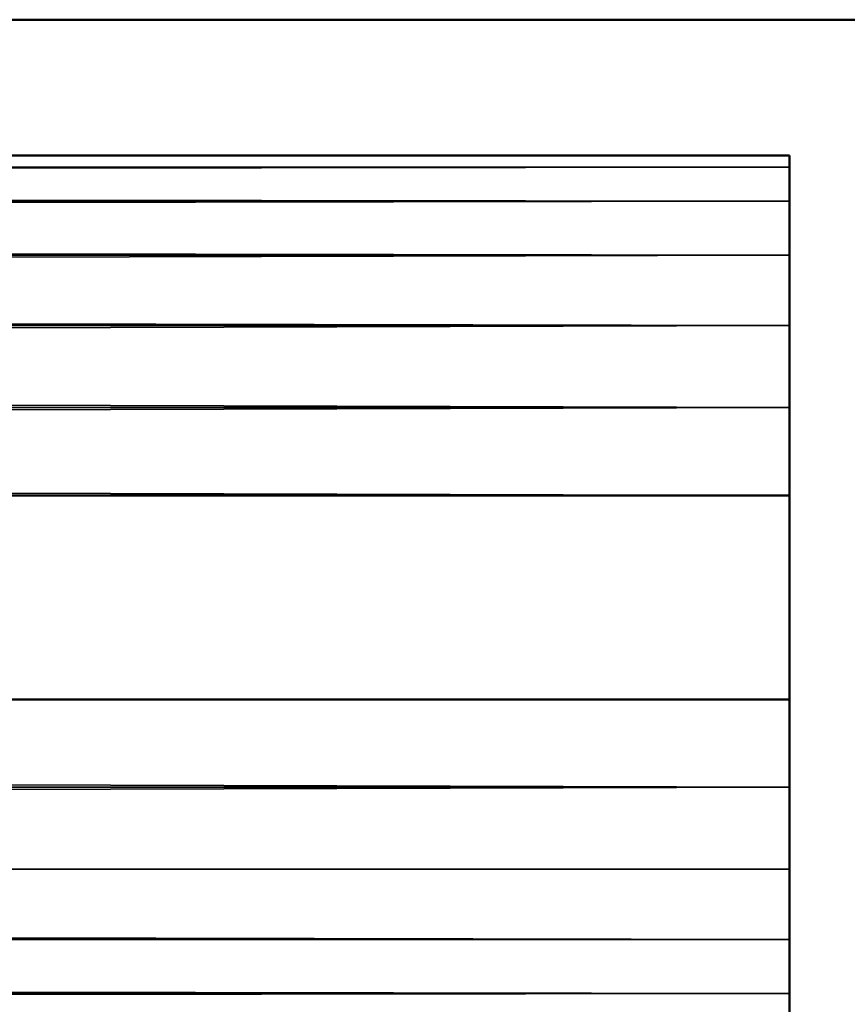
# Model space of a CAD drawing. Header units: millimetres. Extents: x 0 to 359, y -334 to 1.
# Tile 148 of 216: x 200.37 to 201.59, y -296.45 to -295. Entities that reach past the tile are written whole.
import ezdxf

# ---------------------------------------------------------------- set-up
doc = ezdxf.new("R2010")
doc.units = ezdxf.units.MM
doc.header["$MEASUREMENT"] = 0
doc.layers.add('0 Misc', color=7, linetype='Continuous', lineweight=35)
doc.layers.add('10 Raster Images', color=7, linetype='Continuous', lineweight=35)

msp = doc.modelspace()

# ---------------------------------------------------------------- linework, layer by layer
at = {"layer": '0 Misc', "color": 160, "linetype": 'Continuous', "lineweight": 50}
for p, q in [((347, -295, 1.5), (12, -295, 1.5)), ((12, -295, 12.5), (347, -295, 12.5)), ((157.5, -295.2, 313.7), (201.5, -295.2, 313.7)), ((201.5, -295.2, 330.7), (157.5, -295.2, 330.7)), ((157.5, -295.2, 148.7), (201.5, -295.2, 148.7)), ((201.5, -295.2, 165.7), (157.5, -295.2, 165.7)), ((201.5, -295.2, 313.7), (201.5, -295.2, 330.7)), ((201.5, -295.2, 148.7), (201.5, -295.2, 165.7)), ((157.5, -295.7, 331.2), (201.5, -295.7, 331.2)), ((201.5, -295.7, 313.2), (157.5, -295.7, 313.2)), ((157.5, -295.7, 166.2), (201.5, -295.7, 166.2)), ((201.5, -295.7, 148.2), (157.5, -295.7, 148.2)), ((201.5, -295.7, 331.2), (201.5, -326.7, 331.2)), ((201.5, -296, 313.2), (201.5, -295.7, 313.2)), ((201.5, -295.7, 166.2), (201.5, -326.7, 166.2)), ((201.5, -296, 148.2), (201.5, -295.7, 148.2)), ((157.5, -296, 313.2), (201.5, -296, 313.2)), ((157.5, -296, 148.2), (201.5, -296, 148.2))]:
    msp.add_line(p, q, dxfattribs=at).dxf.unprotected_set("ltscale", 0)
at = {"layer": '0 Misc', "color": 160, "linetype": 'Continuous', "lineweight": 25}
for p, q in [((201.5, -295.2, 313.7), (163.5, -295.2, 318.6)), ((201.5, -295.2, 148.7), (163.5, -295.2, 153.6)), ((201.5, -295.2, 313.7), (195.5, -295.2, 318.6)), ((201.5, -295.2, 330.7), (195.5, -295.2, 325.8)), ((195.5, -295.2, 153.6), (201.5, -295.2, 148.7)), ((201.5, -295.2, 165.7), (195.5, -295.2, 160.8)), ((196.4317, -295.2, 318.7227), (201.5, -295.2, 313.7)), ((201.5, -295.2, 330.7), (196.4317, -295.2, 325.6773)), ((196.4317, -295.2, 153.7227), (201.5, -295.2, 148.7)), ((201.5, -295.2, 165.7), (196.4317, -295.2, 160.6773)), ((197.3, -295.2, 319.0823), (201.5, -295.2, 313.7)), ((201.5, -295.2, 330.7), (197.3, -295.2, 325.3177)), ((197.3, -295.2, 154.0823), (201.5, -295.2, 148.7)), ((201.5, -295.2, 165.7), (197.3, -295.2, 160.3177)), ((198.0456, -295.2, 319.6544), (201.5, -295.2, 313.7)), ((201.5, -295.2, 330.7), (198.0456, -295.2, 324.7456)), ((198.0456, -295.2, 154.6544), (201.5, -295.2, 148.7)), ((201.5, -295.2, 165.7), (198.0456, -295.2, 159.7456)), ((198.6177, -295.2, 320.4), (201.5, -295.2, 313.7)), ((201.5, -295.2, 330.7), (198.6177, -295.2, 324)), ((198.6177, -295.2, 155.4), (201.5, -295.2, 148.7)), ((201.5, -295.2, 165.7), (198.6177, -295.2, 159)), ((201.5, -295.2, 330.7), (198.9773, -295.2, 321.2683)), ((198.9773, -295.2, 321.2683), (201.5, -295.2, 313.7)), ((201.5, -295.2, 330.7), (198.9773, -295.2, 323.1317)), ((201.5, -295.2, 165.7), (198.9773, -295.2, 156.2682)), ((198.9773, -295.2, 156.2682), (201.5, -295.2, 148.7)), ((201.5, -295.2, 165.7), (198.9773, -295.2, 158.1317)), ((201.5, -295.2, 330.7), (199.1, -295.2, 322.2)), ((201.5, -295.2, 165.7), (199.1, -295.2, 157.2)), ((201.5, -295.217, 330.8294), (201.5, -295.2, 313.7)), ((201.5, -295.217, 165.8294), (201.5, -295.2, 148.7)), ((201.5, -295.267, 330.95), (201.5, -295.217, 313.5706)), ((201.5, -295.217, 330.8294), (201.5, -295.217, 313.5706)), ((201.5, -295.267, 165.95), (201.5, -295.217, 148.5706)), ((201.5, -295.217, 165.8294), (201.5, -295.217, 148.5706)), ((201.5, -295.3465, 331.0536), (201.5, -295.267, 313.45)), ((201.5, -295.267, 330.95), (201.5, -295.267, 313.45)), ((201.5, -295.3465, 166.0536), (201.5, -295.267, 148.45)), ((201.5, -295.267, 165.95), (201.5, -295.267, 148.45)), ((201.5, -295.45, 331.133), (201.5, -295.3465, 313.3464)), ((201.5, -295.3465, 331.0536), (201.5, -295.3465, 313.3464)), ((201.5, -295.45, 166.133), (201.5, -295.3465, 148.3465)), ((201.5, -295.3465, 166.0536), (201.5, -295.3465, 148.3465)), ((201.5, -295.5706, 331.183), (201.5, -295.45, 313.267)), ((201.5, -295.45, 331.133), (201.5, -295.45, 313.267)), ((201.5, -295.5706, 166.183), (201.5, -295.45, 148.267)), ((201.5, -295.45, 166.133), (201.5, -295.45, 148.267)), ((201.5, -295.7, 331.2), (201.5, -295.5706, 313.217)), ((201.5, -295.5706, 331.183), (201.5, -295.5706, 313.217)), ((201.5, -295.7, 166.2), (201.5, -295.5706, 148.217)), ((201.5, -295.5706, 166.183), (201.5, -295.5706, 148.217)), ((201.5, -295.7, 331.2), (201.5, -322.0291, 330)), ((201.5, -295.7, 331.2), (201.5, -296.5, 330)), ((201.5, -295.7, 331.2), (201.5, -296.483, 313.5706)), ((201.5, -295.7, 331.2), (201.5, -296.433, 313.45)), ((201.5, -295.7, 331.2), (201.5, -296.3535, 313.3464)), ((201.5, -295.7, 331.2), (201.5, -296.25, 313.267)), ((201.5, -295.7, 331.2), (201.5, -296.1294, 313.217)), ((201.5, -295.7, 331.2), (201.5, -296, 313.2)), ((201.5, -295.7, 331.2), (201.5, -295.7, 313.2)), ((201.5, -295.7, 166.2), (201.5, -322.0291, 165)), ((201.5, -295.7, 166.2), (201.5, -296.5, 165)), ((201.5, -295.7, 166.2), (201.5, -296.483, 148.5706)), ((201.5, -295.7, 166.2), (201.5, -296.433, 148.45)), ((201.5, -295.7, 166.2), (201.5, -296.3535, 148.3465)), ((201.5, -295.7, 166.2), (201.5, -296.25, 148.267)), ((201.5, -295.7, 166.2), (201.5, -296.1294, 148.217)), ((201.5, -295.7, 166.2), (201.5, -296, 148.2)), ((201.5, -295.7, 166.2), (201.5, -295.7, 148.2))]:
    msp.add_line(p, q, dxfattribs=at).dxf.unprotected_set("ltscale", 0)
at = {"layer": '0 Misc', "color": 160, "linetype": 'Continuous', "lineweight": 50, "extrusion": (-1, 0, 0)}
for centre, start, end in [((295.7, 330.7, -201.5), 90, 180), ((295.7, 313.7, -201.5), 180, 270), ((295.7, 165.7, -201.5), 90, 180), ((295.7, 148.7, -201.5), 180, 270), ((296, 313.7, -201.5), 270, 0), ((296, 148.7, -201.5), 270, 0)]:
    msp.add_arc(centre, 0.5, start, end, dxfattribs=at).dxf.unprotected_set("ltscale", 0)
at = {"layer": '0 Misc', "color": 7, "lineweight": 25}
for points, invisible_edges in [([(12, -295, 12.5), (347, -295, 1.5), (347, -295, 12.5)], 1), ([(12, -295, 12.5), (12, -295, 1.5), (347, -295, 1.5)], 12)]:
    msp.add_3dface(points, dxfattribs=dict(at, invisible_edges=invisible_edges))
at = {"layer": '0 Misc', "color": 5, "lineweight": 25}
for points in [[(201.5, -295.2, 330.7), (157.5, -295.2, 330.7), (157.5, -295.217, 330.8294)], [(201.5, -295.217, 330.8294), (201.5, -295.2, 330.7), (157.5, -295.217, 330.8294)], [(157.5, -295.217, 313.5706), (157.5, -295.2, 313.7), (201.5, -295.217, 313.5706)], [(201.5, -295.217, 313.5706), (157.5, -295.2, 313.7), (201.5, -295.2, 313.7)], [(201.5, -295.2, 165.7), (157.5, -295.2, 165.7), (157.5, -295.217, 165.8294)], [(201.5, -295.217, 165.8294), (201.5, -295.2, 165.7), (157.5, -295.217, 165.8294)], [(157.5, -295.217, 148.5706), (157.5, -295.2, 148.7), (201.5, -295.217, 148.5706)], [(201.5, -295.217, 148.5706), (157.5, -295.2, 148.7), (201.5, -295.2, 148.7)], [(157.5, -295.2, 313.7), (163.5, -295.2, 318.6), (201.5, -295.2, 313.7)], [(201.5, -295.2, 330.7), (195.5, -295.2, 325.8), (157.5, -295.2, 330.7)], [(157.5, -295.2, 148.7), (163.5, -295.2, 153.6), (201.5, -295.2, 148.7)], [(201.5, -295.2, 165.7), (195.5, -295.2, 160.8), (157.5, -295.2, 165.7)], [(201.5, -295.2, 313.7), (163.5, -295.2, 318.6), (195.5, -295.2, 318.6)], [(195.5, -295.2, 153.6), (201.5, -295.2, 148.7), (163.5, -295.2, 153.6)], [(196.4317, -295.2, 318.7227), (201.5, -295.2, 313.7), (195.5, -295.2, 318.6)], [(201.5, -295.2, 330.7), (196.4317, -295.2, 325.6773), (195.5, -295.2, 325.8)], [(196.4317, -295.2, 153.7227), (201.5, -295.2, 148.7), (195.5, -295.2, 153.6)], [(201.5, -295.2, 165.7), (196.4317, -295.2, 160.6773), (195.5, -295.2, 160.8)], [(197.3, -295.2, 319.0823), (201.5, -295.2, 313.7), (196.4317, -295.2, 318.7227)], [(201.5, -295.2, 330.7), (197.3, -295.2, 325.3177), (196.4317, -295.2, 325.6773)], [(197.3, -295.2, 154.0823), (201.5, -295.2, 148.7), (196.4317, -295.2, 153.7227)], [(201.5, -295.2, 165.7), (197.3, -295.2, 160.3177), (196.4317, -295.2, 160.6773)], [(198.0456, -295.2, 319.6544), (201.5, -295.2, 313.7), (197.3, -295.2, 319.0823)], [(201.5, -295.2, 330.7), (198.0456, -295.2, 324.7456), (197.3, -295.2, 325.3177)], [(198.0456, -295.2, 154.6544), (201.5, -295.2, 148.7), (197.3, -295.2, 154.0823)], [(201.5, -295.2, 165.7), (198.0456, -295.2, 159.7456), (197.3, -295.2, 160.3177)], [(198.6177, -295.2, 320.4), (201.5, -295.2, 313.7), (198.0456, -295.2, 319.6544)], [(201.5, -295.2, 330.7), (198.6177, -295.2, 324), (198.0456, -295.2, 324.7456)], [(198.6177, -295.2, 155.4), (201.5, -295.2, 148.7), (198.0456, -295.2, 154.6544)], [(201.5, -295.2, 165.7), (198.6177, -295.2, 159), (198.0456, -295.2, 159.7456)], [(198.9773, -295.2, 321.2683), (201.5, -295.2, 313.7), (198.6177, -295.2, 320.4)], [(201.5, -295.2, 330.7), (198.9773, -295.2, 323.1317), (198.6177, -295.2, 324)], [(198.9773, -295.2, 156.2682), (201.5, -295.2, 148.7), (198.6177, -295.2, 155.4)], [(201.5, -295.2, 165.7), (198.9773, -295.2, 158.1317), (198.6177, -295.2, 159)], [(201.5, -295.2, 313.7), (198.9773, -295.2, 321.2683), (201.5, -295.2, 330.7)], [(201.5, -295.2, 330.7), (198.9773, -295.2, 321.2683), (199.1, -295.2, 322.2)], [(201.5, -295.2, 330.7), (199.1, -295.2, 322.2), (198.9773, -295.2, 323.1317)], [(201.5, -295.2, 148.7), (198.9773, -295.2, 156.2682), (201.5, -295.2, 165.7)], [(201.5, -295.2, 165.7), (198.9773, -295.2, 156.2682), (199.1, -295.2, 157.2)], [(201.5, -295.2, 165.7), (199.1, -295.2, 157.2), (198.9773, -295.2, 158.1317)], [(201.5, -295.217, 330.8294), (201.5, -295.217, 313.5706), (201.5, -295.2, 313.7)], [(201.5, -295.217, 330.8294), (201.5, -295.2, 313.7), (201.5, -295.2, 330.7)], [(201.5, -295.217, 165.8294), (201.5, -295.217, 148.5706), (201.5, -295.2, 148.7)], [(201.5, -295.217, 165.8294), (201.5, -295.2, 148.7), (201.5, -295.2, 165.7)], [(201.5, -295.267, 330.95), (201.5, -295.217, 330.8294), (157.5, -295.217, 330.8294)], [(157.5, -295.267, 330.95), (201.5, -295.267, 330.95), (157.5, -295.217, 330.8294)], [(201.5, -295.217, 313.5706), (201.5, -295.267, 313.45), (157.5, -295.267, 313.45)], [(157.5, -295.217, 313.5706), (201.5, -295.217, 313.5706), (157.5, -295.267, 313.45)], [(201.5, -295.267, 165.95), (201.5, -295.217, 165.8294), (157.5, -295.217, 165.8294)], [(157.5, -295.267, 165.95), (201.5, -295.267, 165.95), (157.5, -295.217, 165.8294)], [(201.5, -295.217, 148.5706), (201.5, -295.267, 148.45), (157.5, -295.267, 148.45)], [(157.5, -295.217, 148.5706), (201.5, -295.217, 148.5706), (157.5, -295.267, 148.45)], [(201.5, -295.267, 330.95), (201.5, -295.267, 313.45), (201.5, -295.217, 313.5706)], [(201.5, -295.267, 330.95), (201.5, -295.217, 313.5706), (201.5, -295.217, 330.8294)], [(201.5, -295.267, 165.95), (201.5, -295.267, 148.45), (201.5, -295.217, 148.5706)], [(201.5, -295.267, 165.95), (201.5, -295.217, 148.5706), (201.5, -295.217, 165.8294)], [(157.5, -295.267, 330.95), (157.5, -295.3465, 331.0536), (201.5, -295.267, 330.95)], [(201.5, -295.267, 330.95), (157.5, -295.3465, 331.0536), (201.5, -295.3465, 331.0536)], [(201.5, -295.3465, 313.3464), (157.5, -295.3465, 313.3464), (157.5, -295.267, 313.45)], [(201.5, -295.267, 313.45), (201.5, -295.3465, 313.3464), (157.5, -295.267, 313.45)], [(157.5, -295.267, 165.95), (157.5, -295.3465, 166.0536), (201.5, -295.267, 165.95)], [(201.5, -295.267, 165.95), (157.5, -295.3465, 166.0536), (201.5, -295.3465, 166.0536)], [(201.5, -295.3465, 148.3465), (157.5, -295.3465, 148.3465), (157.5, -295.267, 148.45)], [(201.5, -295.267, 148.45), (201.5, -295.3465, 148.3465), (157.5, -295.267, 148.45)], [(201.5, -295.3465, 331.0536), (201.5, -295.3465, 313.3464), (201.5, -295.267, 313.45)], [(201.5, -295.3465, 331.0536), (201.5, -295.267, 313.45), (201.5, -295.267, 330.95)], [(201.5, -295.3465, 166.0536), (201.5, -295.3465, 148.3465), (201.5, -295.267, 148.45)], [(201.5, -295.3465, 166.0536), (201.5, -295.267, 148.45), (201.5, -295.267, 165.95)], [(201.5, -295.3465, 331.0536), (157.5, -295.3465, 331.0536), (157.5, -295.45, 331.133)], [(201.5, -295.45, 331.133), (201.5, -295.3465, 331.0536), (157.5, -295.45, 331.133)], [(157.5, -295.45, 313.267), (157.5, -295.3465, 313.3464), (201.5, -295.45, 313.267)], [(201.5, -295.45, 313.267), (157.5, -295.3465, 313.3464), (201.5, -295.3465, 313.3464)], [(201.5, -295.3465, 166.0536), (157.5, -295.3465, 166.0536), (157.5, -295.45, 166.133)], [(201.5, -295.45, 166.133), (201.5, -295.3465, 166.0536), (157.5, -295.45, 166.133)], [(157.5, -295.45, 148.267), (157.5, -295.3465, 148.3465), (201.5, -295.45, 148.267)], [(201.5, -295.45, 148.267), (157.5, -295.3465, 148.3465), (201.5, -295.3465, 148.3465)], [(201.5, -295.45, 331.133), (201.5, -295.45, 313.267), (201.5, -295.3465, 313.3464)], [(201.5, -295.45, 331.133), (201.5, -295.3465, 313.3464), (201.5, -295.3465, 331.0536)], [(201.5, -295.45, 166.133), (201.5, -295.45, 148.267), (201.5, -295.3465, 148.3465)], [(201.5, -295.45, 166.133), (201.5, -295.3465, 148.3465), (201.5, -295.3465, 166.0536)], [(201.5, -295.5706, 331.183), (201.5, -295.45, 331.133), (157.5, -295.45, 331.133)], [(157.5, -295.5706, 331.183), (201.5, -295.5706, 331.183), (157.5, -295.45, 331.133)], [(201.5, -295.45, 313.267), (201.5, -295.5706, 313.217), (157.5, -295.5706, 313.217)], [(157.5, -295.45, 313.267), (201.5, -295.45, 313.267), (157.5, -295.5706, 313.217)], [(201.5, -295.5706, 166.183), (201.5, -295.45, 166.133), (157.5, -295.45, 166.133)], [(157.5, -295.5706, 166.183), (201.5, -295.5706, 166.183), (157.5, -295.45, 166.133)], [(201.5, -295.45, 148.267), (201.5, -295.5706, 148.217), (157.5, -295.5706, 148.217)], [(157.5, -295.45, 148.267), (201.5, -295.45, 148.267), (157.5, -295.5706, 148.217)], [(201.5, -295.5706, 331.183), (201.5, -295.5706, 313.217), (201.5, -295.45, 313.267)], [(201.5, -295.5706, 331.183), (201.5, -295.45, 313.267), (201.5, -295.45, 331.133)], [(201.5, -295.5706, 166.183), (201.5, -295.5706, 148.217), (201.5, -295.45, 148.267)], [(201.5, -295.5706, 166.183), (201.5, -295.45, 148.267), (201.5, -295.45, 166.133)], [(157.5, -295.5706, 331.183), (157.5, -295.7, 331.2), (201.5, -295.5706, 331.183)], [(201.5, -295.5706, 331.183), (157.5, -295.7, 331.2), (201.5, -295.7, 331.2)], [(201.5, -295.7, 313.2), (157.5, -295.7, 313.2), (157.5, -295.5706, 313.217)], [(201.5, -295.5706, 313.217), (201.5, -295.7, 313.2), (157.5, -295.5706, 313.217)], [(157.5, -295.5706, 166.183), (157.5, -295.7, 166.2), (201.5, -295.5706, 166.183)], [(201.5, -295.5706, 166.183), (157.5, -295.7, 166.2), (201.5, -295.7, 166.2)], [(201.5, -295.7, 148.2), (157.5, -295.7, 148.2), (157.5, -295.5706, 148.217)], [(201.5, -295.5706, 148.217), (201.5, -295.7, 148.2), (157.5, -295.5706, 148.217)], [(201.5, -295.7, 331.2), (201.5, -295.7, 313.2), (201.5, -295.5706, 313.217)], [(201.5, -295.7, 331.2), (201.5, -295.5706, 313.217), (201.5, -295.5706, 331.183)], [(201.5, -295.7, 166.2), (201.5, -295.7, 148.2), (201.5, -295.5706, 148.217)], [(201.5, -295.7, 166.2), (201.5, -295.5706, 148.217), (201.5, -295.5706, 166.183)], [(201.5, -326.7, 331.2), (201.5, -322.0291, 330), (201.5, -295.7, 331.2)], [(201.5, -295.7, 331.2), (201.5, -322.0291, 330), (201.5, -296.5, 330)], [(201.5, -295.7, 331.2), (201.5, -296.5, 330), (201.5, -296.483, 313.5706)], [(201.5, -295.7, 331.2), (201.5, -296.483, 313.5706), (201.5, -296.433, 313.45)], [(201.5, -295.7, 331.2), (201.5, -296.433, 313.45), (201.5, -296.3535, 313.3464)], [(201.5, -295.7, 331.2), (201.5, -296.3535, 313.3464), (201.5, -296.25, 313.267)], [(201.5, -295.7, 331.2), (201.5, -296.25, 313.267), (201.5, -296.1294, 313.217)], [(201.5, -295.7, 331.2), (201.5, -296.1294, 313.217), (201.5, -296, 313.2)], [(201.5, -295.7, 331.2), (201.5, -296, 313.2), (201.5, -295.7, 313.2)], [(201.5, -326.7, 166.2), (201.5, -322.0291, 165), (201.5, -295.7, 166.2)], [(201.5, -295.7, 166.2), (201.5, -322.0291, 165), (201.5, -296.5, 165)], [(201.5, -295.7, 166.2), (201.5, -296.5, 165), (201.5, -296.483, 148.5706)], [(201.5, -295.7, 166.2), (201.5, -296.483, 148.5706), (201.5, -296.433, 148.45)], [(201.5, -295.7, 166.2), (201.5, -296.433, 148.45), (201.5, -296.3535, 148.3465)], [(201.5, -295.7, 166.2), (201.5, -296.3535, 148.3465), (201.5, -296.25, 148.267)], [(201.5, -295.7, 166.2), (201.5, -296.25, 148.267), (201.5, -296.1294, 148.217)], [(201.5, -295.7, 166.2), (201.5, -296.1294, 148.217), (201.5, -296, 148.2)], [(201.5, -295.7, 166.2), (201.5, -296, 148.2), (201.5, -295.7, 148.2)], [(157.5, -296.1294, 313.217), (157.5, -296, 313.2), (201.5, -296.1294, 313.217)], [(201.5, -296.1294, 313.217), (157.5, -296, 313.2), (201.5, -296, 313.2)], [(157.5, -296.1294, 148.217), (157.5, -296, 148.2), (201.5, -296.1294, 148.217)], [(201.5, -296.1294, 148.217), (157.5, -296, 148.2), (201.5, -296, 148.2)], [(201.5, -296.1294, 313.217), (201.5, -296.25, 313.267), (157.5, -296.25, 313.267)], [(157.5, -296.1294, 313.217), (201.5, -296.1294, 313.217), (157.5, -296.25, 313.267)], [(201.5, -296.1294, 148.217), (201.5, -296.25, 148.267), (157.5, -296.25, 148.267)], [(157.5, -296.1294, 148.217), (201.5, -296.1294, 148.217), (157.5, -296.25, 148.267)], [(201.5, -296.3535, 313.3464), (157.5, -296.3535, 313.3464), (157.5, -296.25, 313.267)], [(201.5, -296.25, 313.267), (201.5, -296.3535, 313.3464), (157.5, -296.25, 313.267)], [(201.5, -296.3535, 148.3465), (157.5, -296.3535, 148.3465), (157.5, -296.25, 148.267)], [(201.5, -296.25, 148.267), (201.5, -296.3535, 148.3465), (157.5, -296.25, 148.267)], [(157.5, -296.433, 313.45), (157.5, -296.3535, 313.3464), (201.5, -296.433, 313.45)], [(201.5, -296.433, 313.45), (157.5, -296.3535, 313.3464), (201.5, -296.3535, 313.3464)], [(157.5, -296.433, 148.45), (157.5, -296.3535, 148.3465), (201.5, -296.433, 148.45)], [(201.5, -296.433, 148.45), (157.5, -296.3535, 148.3465), (201.5, -296.3535, 148.3465)], [(201.5, -296.433, 313.45), (201.5, -296.483, 313.5706), (157.5, -296.483, 313.5706)], [(157.5, -296.433, 313.45), (201.5, -296.433, 313.45), (157.5, -296.483, 313.5706)], [(201.5, -296.433, 148.45), (201.5, -296.483, 148.5706), (157.5, -296.483, 148.5706)], [(157.5, -296.433, 148.45), (201.5, -296.433, 148.45), (157.5, -296.483, 148.5706)]]:
    msp.add_3dface(points, dxfattribs=at)
for points, invisible_edges in [([(157.5, -295.7, 331.2), (201.5, -326.7, 331.2), (201.5, -295.7, 331.2)], 1), ([(157.5, -295.7, 331.2), (157.5, -326.7, 331.2), (201.5, -326.7, 331.2)], 12), ([(201.5, -295.7, 313.2), (157.5, -296, 313.2), (157.5, -295.7, 313.2)], 1), ([(201.5, -295.7, 313.2), (201.5, -296, 313.2), (157.5, -296, 313.2)], 12), ([(157.5, -295.7, 166.2), (201.5, -326.7, 166.2), (201.5, -295.7, 166.2)], 1), ([(157.5, -295.7, 166.2), (157.5, -326.7, 166.2), (201.5, -326.7, 166.2)], 12), ([(201.5, -295.7, 148.2), (157.5, -296, 148.2), (157.5, -295.7, 148.2)], 1), ([(201.5, -295.7, 148.2), (201.5, -296, 148.2), (157.5, -296, 148.2)], 12)]:
    msp.add_3dface(points, dxfattribs=dict(at, invisible_edges=invisible_edges))
at = {"layer": '10 Raster Images', "color": 160, "linetype": 'Continuous', "lineweight": 25}
for p, q in [((157.5, -295.2, 313.7), (201.5, -295.2, 313.7)), ((201.5, -295.2, 330.7), (157.5, -295.2, 330.7)), ((157.5, -295.2, 148.7), (201.5, -295.2, 148.7)), ((201.5, -295.2, 165.7), (157.5, -295.2, 165.7)), ((201.5, -295.2, 313.7), (201.5, -295.2, 330.7)), ((201.5, -295.2, 313.7), (201.5, -295.217, 313.5706)), ((201.5, -295.217, 330.8294), (201.5, -295.2, 330.7)), ((201.5, -295.2, 330.7), (201.5, -295.2, 313.7)), ((201.5, -295.2, 148.7), (201.5, -295.2, 165.7)), ((201.5, -295.2, 148.7), (201.5, -295.217, 148.5706)), ((201.5, -295.217, 165.8294), (201.5, -295.2, 165.7)), ((201.5, -295.2, 165.7), (201.5, -295.2, 148.7)), ((201.5, -295.217, 313.5706), (201.5, -295.267, 313.45)), ((201.5, -295.267, 330.95), (201.5, -295.217, 330.8294)), ((201.5, -295.217, 148.5706), (201.5, -295.267, 148.45)), ((201.5, -295.267, 165.95), (201.5, -295.217, 165.8294)), ((201.5, -295.267, 313.45), (201.5, -295.3465, 313.3464)), ((201.5, -295.3465, 331.0536), (201.5, -295.267, 330.95)), ((201.5, -295.267, 148.45), (201.5, -295.3465, 148.3465)), ((201.5, -295.3465, 166.0536), (201.5, -295.267, 165.95)), ((201.5, -295.3465, 313.3464), (201.5, -295.45, 313.267)), ((201.5, -295.45, 331.133), (201.5, -295.3465, 331.0536)), ((201.5, -295.3465, 148.3465), (201.5, -295.45, 148.267)), ((201.5, -295.45, 166.133), (201.5, -295.3465, 166.0536)), ((201.5, -295.45, 313.267), (201.5, -295.5706, 313.217)), ((201.5, -295.5706, 331.183), (201.5, -295.45, 331.133)), ((201.5, -295.45, 148.267), (201.5, -295.5706, 148.217)), ((201.5, -295.5706, 166.183), (201.5, -295.45, 166.133)), ((201.5, -295.5706, 313.217), (201.5, -295.7, 313.2)), ((201.5, -295.7, 331.2), (201.5, -295.5706, 331.183)), ((201.5, -295.5706, 148.217), (201.5, -295.7, 148.2)), ((201.5, -295.7, 166.2), (201.5, -295.5706, 166.183)), ((201.5, -326.7, 331.2), (201.5, -295.7, 331.2)), ((201.5, -295.7, 313.2), (201.5, -296, 313.2)), ((201.5, -326.7, 166.2), (201.5, -295.7, 166.2)), ((201.5, -295.7, 148.2), (201.5, -296, 148.2)), ((201.5, -296, 313.2), (201.5, -296.1294, 313.217)), ((201.5, -296, 148.2), (201.5, -296.1294, 148.217)), ((201.5, -296.1294, 313.217), (201.5, -296.25, 313.267)), ((201.5, -296.1294, 148.217), (201.5, -296.25, 148.267)), ((201.5, -296.25, 313.267), (201.5, -296.3535, 313.3464)), ((201.5, -296.25, 148.267), (201.5, -296.3535, 148.3465)), ((201.5, -296.3535, 313.3464), (201.5, -296.433, 313.45)), ((201.5, -296.3535, 148.3465), (201.5, -296.433, 148.45)), ((201.5, -296.433, 313.45), (201.5, -296.483, 313.5706)), ((201.5, -296.433, 148.45), (201.5, -296.483, 148.5706))]:
    msp.add_line(p, q, dxfattribs=at).dxf.unprotected_set("ltscale", 0)

doc.saveas('drawing.dxf')
